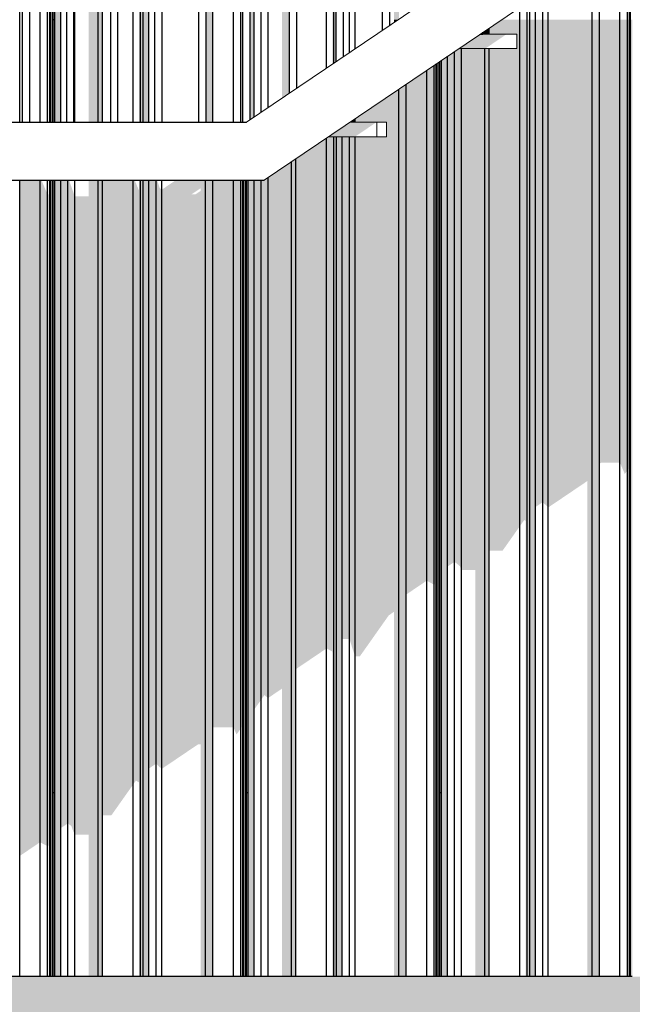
# Model space of a CAD drawing. Header units: metres. Extents: x -58265 to 590738, y -55036 to 35250.
# Tile 137 of 160: x 573226 to 574495, y -50686 to -48649. Entities that reach past the tile are written whole.
import ezdxf

# ---------------------------------------------------------------- set-up
doc = ezdxf.new("R2010")
doc.units = ezdxf.units.M
doc.header["$LTSCALE"] = 0.05
for name, color, linetype in [('Ansicht Süd_3_A_1_Fassaden', 7, 'Continuous'), ('Ansicht Süd_3_A_1_Geländer _ Brüstungen', 7, 'Continuous'), ('Ansicht Süd_3_A_1_Schraffuren', 7, 'Continuous'), ('Ansicht Süd_3_A_1_Treppen', 7, 'Continuous')]:
    doc.layers.add(name, color=color, linetype=linetype)

msp = doc.modelspace()

# ---------------------------------------------------------------- hatches: boundary and pattern name
at = {"layer": 'Ansicht Süd_3_A_1_Schraffuren', "linetype": 'Continuous', "lineweight": 15}
for points in [[(574001.3, -47672.8), (574001.3, -48648.9), (574009.8, -48648.9), (574011.3, -48647.9), (574011.3, -47666)], [(573873.6, -48648.9), (573876.7, -48648.9), (573876.7, -47757), (573873.6, -47759.1)], [(573876.7, -47757), (573876.7, -48648.9), (573881.3, -48648.9), (573881.3, -47753.9)], [(573769.4, -48648.9), (573784.8, -48648.9), (573784.8, -47819.1), (573769.4, -47829.5)], [(573711.6, -47868.6), (573703.4, -47874.1), (573703.4, -48648.9), (573711.6, -48648.9)], [(573285.8, -48648.9), (573288.2, -48648.9), (573288.2, -47876.1), (573285.8, -47876.1)], [(573288.2, -48648.9), (573290, -48648.9), (573290, -47876.1), (573288.2, -47876.1)], [(573290.2, -48648.9), (573293.9, -48648.9), (573293.9, -47876.1), (573290.2, -47876.1)], [(573293.9, -48648.9), (573295.7, -48648.9), (573295.7, -47876.1), (573293.9, -47876.1)], [(573295.7, -48648.9), (573298.8, -48648.9), (573298.8, -47876.1), (573295.7, -47876.1)], [(573298.8, -48648.9), (573311.4, -48648.9), (573311.4, -47876.1), (573298.8, -47876.1)], [(573369.1, -48648.9), (573388.5, -48648.9), (573388.5, -47876.1), (573369.1, -47876.1)], [(573388.5, -48648.9), (573397.4, -48648.9), (573397.4, -47876.1), (573388.5, -47876.1)], [(573473.3, -48648.9), (573476.4, -48648.9), (573476.4, -47876.1), (573473.3, -47876.1)], [(573476.4, -48648.9), (573481.7, -48648.9), (573481.7, -47876.1), (573476.4, -47876.1)], [(573481.7, -48648.9), (573493.4, -48648.9), (573493.4, -47876.1), (573481.7, -47876.1)], [(573612.1, -48648.9), (573626.3, -48648.9), (573626.3, -47876.1), (573612.1, -47876.1)], [(573686.1, -48648.9), (573688.4, -48648.9), (573688.4, -47878.4), (573688.5, -47876.1), (573686.1, -47876.1)], [(573285.8, -48648.9), (573285.8, -48861.1), (573288.2, -48861.1), (573288.2, -48648.9)], [(573288.2, -48648.9), (573288.2, -48861.1), (573290, -48861.1), (573290, -48648.9)], [(573290.2, -48861.1), (573293.9, -48861.1), (573293.9, -48648.9), (573290.2, -48648.9)], [(573293.9, -48648.9), (573293.9, -48861.1), (573295.7, -48861.1), (573295.7, -48648.9)], [(573295.7, -48648.9), (573295.7, -48861.1), (573298.8, -48861.1), (573298.8, -48648.9)], [(573298.8, -48648.9), (573298.8, -48861.1), (573311.4, -48861.1), (573311.4, -48648.9)], [(573369.1, -48648.9), (573369.1, -48861.1), (573388.5, -48861.1), (573388.5, -48648.9)], [(573388.5, -48648.9), (573388.5, -48861.1), (573397.4, -48861.1), (573397.4, -48648.9)], [(573473.3, -48648.9), (573473.3, -48861.1), (573476.4, -48861.1), (573476.4, -48648.9)], [(573476.4, -48648.9), (573476.4, -48861.1), (573481.7, -48861.1), (573481.7, -48648.9)], [(573481.7, -48648.9), (573481.7, -48861.1), (573493.4, -48861.1), (573493.4, -48648.9)], [(573612.1, -48861.1), (573626.3, -48861.1), (573626.3, -48648.9), (573612.1, -48648.9)], [(573688.4, -48648.9), (573686.1, -48648.9), (573686.1, -48861.1), (573688.4, -48861.1)], [(573703.4, -48648.9), (573703.4, -48856), (573711.6, -48850.5), (573711.6, -48648.9)], [(573769.4, -48648.9), (573769.4, -48811.4), (573784.8, -48801), (573784.8, -48648.9)], [(573876.7, -48648.9), (573873.6, -48648.9), (573873.6, -48741), (573876.7, -48738.9)], [(573876.7, -48648.9), (573876.7, -48738.9), (573881.3, -48735.8), (573881.3, -48648.9)], [(574009.8, -48648.9), (574001.3, -48648.9), (574001.3, -48654.7)], [(574189.1, -48678.6), (574198, -48678.6), (574198, -48666.6), (574189.1, -48672.6)], [(574198, -49747.7), (574225.9, -49747.7), (574261.8, -49696.9), (574261.8, -48648.9), (574224.1, -48648.9), (574198, -48666.6), (574198, -48678.6), (574255.9, -48678.6), (574255.9, -48708.6), (574198, -48708.6)], [(574261.8, -48648.9), (574261.8, -49696.9), (574270.8, -49684.2), (574273.9, -49685.9), (574273.9, -50248.9), (574277, -50248.9), (574277, -48648.9)], [(574282.3, -50248.9), (574282.3, -48648.9), (574277, -48648.9), (574277, -50248.9)], [(574294, -50248.9), (574294, -48648.9), (574282.3, -48648.9), (574282.3, -50248.9)], [(574309.1, -48648.9), (574294, -48648.9), (574294, -49657.4), (574309.1, -49647.2)], [(574320.8, -48648.9), (574309.1, -48648.9), (574309.1, -49647.2), (574320.8, -49658)], [(574411.5, -48648.9), (574320.8, -48648.9), (574320.8, -49658), (574401.6, -49603.4), (574401.6, -50248.9), (574411.5, -50248.9)], [(574426.9, -50248.9), (574426.9, -48648.9), (574411.5, -48648.9), (574411.5, -50248.9)], [(574469.1, -48648.9), (574426.9, -48648.9), (574426.9, -49567.6), (574430.4, -49565.2), (574469.1, -49565.2)], [(574484.5, -48648.9), (574469.1, -48648.9), (574469.1, -49565.2), (574479.2, -49588.8), (574484.5, -49581.4)], [(574489, -48648.9), (574484.5, -48648.9), (574484.5, -49581.4), (574486.7, -49578.3), (574486.7, -50248.9), (574489, -50248.9)], [(574490.8, -50248.9), (574490.8, -48648.9), (574489, -48648.9), (574489, -50248.9)], [(574494.7, -48648.9), (574490.8, -48648.9), (574490.8, -49572.4), (574491, -50248.9), (574494.7, -50248.9)], [(574180.2, -48678.6), (574135.8, -48708.6), (574190.4, -48708.6), (574234.8, -48678.6)], [(574180.2, -48678.6), (574135.8, -48708.6), (574190.4, -48708.6), (574234.8, -48678.6)], [(574180.2, -48678.6), (574185.5, -48678.6), (574185.5, -48675)], [(574180.2, -48678.6), (574185.5, -48678.6), (574185.5, -48675)], [(574185.5, -48675), (574185.5, -48678.6), (574189.1, -48678.6), (574189.1, -48672.6)], [(574126.6, -49770.6), (574137.8, -49779.7), (574140.7, -49787.8), (574140.7, -48708.6), (574135.8, -48708.6), (574126.6, -48714.8)], [(574140.7, -48708.6), (574140.7, -49787.8), (574169.7, -49787.8), (574169.7, -50248.9), (574189.1, -50248.9), (574189.1, -48708.6)], [(574189.1, -50248.9), (574198, -50248.9), (574198, -48708.6), (574189.1, -48708.6)], [(574111.9, -48724.7), (574099.3, -48733.3), (574099.3, -50248.9), (574111.9, -50248.9)], [(574126.6, -48714.8), (574111.9, -48724.7), (574111.9, -49780.5), (574126.6, -49770.6)], [(574084.2, -48743.5), (574068.9, -48753.8), (574068.9, -49809.6), (574084.2, -49817.9)], [(574084.2, -48743.5), (574084.2, -49817.9), (574086.4, -49816.4), (574086.4, -50248.9), (574088.7, -50248.9), (574088.7, -48740.4)], [(574090.5, -48739.2), (574088.7, -48740.4), (574088.7, -50248.9), (574090.5, -50248.9)], [(574094.5, -48736.5), (574090.5, -48739.2), (574090.5, -49810.6), (574090.7, -50248.9), (574094.5, -50248.9)], [(574096.2, -48735.3), (574094.5, -48736.5), (574094.5, -50248.9), (574096.2, -50248.9)], [(574099.3, -48733.3), (574096.2, -48735.3), (574096.2, -50248.9), (574099.3, -50248.9)], [(574026.6, -48782.4), (574026.6, -49838.2), (574068.9, -49809.6), (574068.9, -48753.8)], [(574026.6, -48782.4), (574011.3, -48792.8), (574011.3, -50248.9), (574026.6, -50248.9)], [(573920.5, -48854.1), (573920.5, -48861.1), (573985.9, -48861.1), (573985.9, -48891.1), (573920.5, -48891.1), (573920.5, -49966), (573930.6, -49966), (573990.5, -49881.2), (574001.3, -49874), (574001.3, -50248.9), (574011.3, -50248.9), (574011.3, -48792.8)], [(573865.8, -48891.1), (573920.4, -48891.1), (573964.8, -48861.1), (573910.2, -48861.1)], [(573865.8, -48891.1), (573920.4, -48891.1), (573964.8, -48861.1), (573910.2, -48861.1)], [(573920.5, -48854.1), (573910.2, -48861.1), (573920.5, -48861.1)], [(573861.6, -48894), (573861.6, -49949.7), (573872.4, -49955.7), (573873.6, -49958.6), (573873.6, -50248.9), (573876.7, -50248.9), (573876.7, -48891.1), (573865.8, -48891.1)], [(573876.7, -50248.9), (573882, -50248.9), (573882, -48891.1), (573876.7, -48891.1)], [(573882, -50248.9), (573893.7, -50248.9), (573893.7, -48891.1), (573882, -48891.1)], [(573908.8, -48891.1), (573893.7, -48891.1), (573893.7, -49930.2), (573908.8, -49930.2)], [(573908.8, -48891.1), (573908.8, -49930.2), (573920.5, -49966), (573920.5, -48891.1)], [(573861.6, -48894), (573797.7, -48937.1), (573797.7, -49992.9), (573861.6, -49949.7)], [(573740.4, -48975.8), (573740.4, -50052.5), (573769.4, -50032.9), (573769.4, -50248.9), (573788.8, -50248.9), (573788.8, -48943.1)], [(573797.7, -48937.1), (573788.8, -48943.1), (573788.8, -50248.9), (573797.7, -50248.9)], [(573226.1, -50248.9), (573268.3, -50248.9), (573268.3, -48981.1), (573226.1, -48981.1)], [(573268.3, -48981.1), (573268.3, -50248.9), (573283.7, -50248.9), (573283.7, -49010), (573271.3, -48981.1)], [(573283.7, -50248.9), (573288.2, -50248.9), (573288.2, -48981.1), (573285.8, -48981.1), (573285.8, -49010), (573283.7, -49010)], [(573290, -48981.1), (573288.2, -48981.1), (573288.2, -50248.9), (573290, -50248.9)], [(573290, -50248.9), (573293.9, -50248.9), (573293.9, -48981.1), (573290.2, -48981.1), (573290.2, -49004.2)], [(573295.7, -48981.1), (573293.9, -48981.1), (573293.9, -50248.9), (573295.7, -50248.9)], [(573298.8, -48981.1), (573295.7, -48981.1), (573295.7, -50248.9), (573298.8, -50248.9)], [(573311.4, -48981.1), (573298.8, -48981.1), (573298.8, -50248.9), (573311.4, -50248.9)], [(573326, -48981.1), (573311.4, -48981.1), (573311.4, -50248.9), (573326, -50248.9)], [(573326, -50248.9), (573340.1, -50248.9), (573340.1, -49014.3), (573328.4, -48981.1), (573326, -48981.1)], [(573340.1, -50248.9), (573388.5, -50248.9), (573388.5, -48981.1), (573369.1, -48981.1), (573369.1, -49014.3), (573340.1, -49014.3)], [(573397.4, -48981.1), (573388.5, -48981.1), (573388.5, -50248.9), (573397.4, -50248.9)], [(573461.3, -48981.1), (573397.4, -48981.1), (573397.4, -50248.9), (573448.6, -50248.9), (573461.3, -50231)], [(573461.3, -48981.1), (573461.3, -50231), (573466.7, -50223.3), (573473.3, -50227), (573473.3, -50248.9), (573476.4, -50248.9), (573476.4, -48981.1), (573473.3, -48981.1), (573473.3, -49002.7), (573464.2, -48981.1)], [(573481.7, -48981.1), (573476.4, -48981.1), (573476.4, -50248.9), (573481.7, -50248.9)], [(573493.4, -48981.1), (573481.7, -48981.1), (573481.7, -50248.9), (573493.4, -50248.9)], [(573508.6, -48981.1), (573493.4, -48981.1), (573493.4, -50198.5), (573508.6, -50188.3)], [(573508.6, -48981.1), (573508.6, -50188.3), (573520.2, -50199.1), (573520.2, -49000.7), (573515.9, -48996.7), (573510.8, -48981.1)], [(573626.3, -48981.1), (573611, -48981.1), (573611, -50248.9), (573626.3, -50248.9)], [(573668.6, -48981.1), (573626.3, -48981.1), (573626.3, -50112.7), (573668.6, -50112.7)], [(573668.6, -48981.1), (573668.6, -50112.7), (573675.1, -50127.9), (573683.9, -50115.5), (573683.9, -48981.1)], [(573683.9, -48981.1), (573683.9, -50115.5), (573686.1, -50112.4), (573686.1, -50248.9), (573688.5, -50248.9), (573688.5, -48981.1)], [(573690.2, -48981.1), (573688.5, -48981.1), (573688.5, -50248.9), (573690.2, -50248.9)], [(573694.2, -48981.1), (573690.2, -48981.1), (573690.2, -50106.6), (573690.5, -50248.9), (573694.2, -50248.9)], [(573694.2, -50248.9), (573696, -50248.9), (573696, -48981.1), (573694.2, -48981.1)], [(573699, -48981.1), (573696, -48981.1), (573696, -50248.9), (573699, -50248.9)], [(573711.6, -48981.1), (573699, -48981.1), (573699, -50248.9), (573711.6, -50248.9)], [(573711.6, -48981.1), (573711.6, -50076.3), (573726.3, -50055.6), (573726.3, -48981.1)], [(573726.3, -48981.1), (573726.3, -50055.6), (573732.8, -50046.4), (573740.4, -50052.5), (573740.4, -48975.8), (573732.6, -48981.1)], [(573226.1, -50379.3), (573268.3, -50350.7), (573268.3, -50248.9), (573226.1, -50248.9)], [(573283.7, -50248.9), (573268.3, -50248.9), (573268.3, -50350.7), (573283.7, -50359)], [(573283.7, -50359), (573285.8, -50357.6), (573285.8, -50628.9), (573288.2, -50628.9), (573288.2, -50248.9), (573283.7, -50248.9)], [(573290, -50628.9), (573290, -50248.9), (573288.2, -50248.9), (573288.2, -50628.9)], [(573290, -50351.7), (573290.2, -50628.9), (573293.9, -50628.9), (573293.9, -50248.9), (573290, -50248.9)], [(573295.7, -50628.9), (573295.7, -50248.9), (573293.9, -50248.9), (573293.9, -50628.9)], [(573298.8, -50628.9), (573298.8, -50248.9), (573295.7, -50248.9), (573295.7, -50628.9)], [(573311.4, -50628.9), (573311.4, -50248.9), (573298.8, -50248.9), (573298.8, -50628.9)], [(573326, -50248.9), (573311.4, -50248.9), (573311.4, -50321.6), (573326, -50311.7)], [(573326, -50248.9), (573326, -50311.7), (573333.2, -50317.5), (573337.9, -50330.6), (573338.3, -50330), (573340.1, -50335.3), (573340.1, -50248.9)], [(573340.1, -50248.9), (573340.1, -50335.3), (573369.1, -50335.3), (573369.1, -50628.9), (573388.5, -50628.9), (573388.5, -50248.9)], [(573397.4, -50628.9), (573397.4, -50248.9), (573388.5, -50248.9), (573388.5, -50628.9)], [(573397.4, -50248.9), (573397.4, -50295.2), (573415.9, -50295.2), (573448.6, -50248.9)], [(573473.3, -50628.9), (573476.4, -50628.9), (573476.4, -50248.9), (573473.3, -50248.9)], [(573481.7, -50628.9), (573481.7, -50248.9), (573476.4, -50248.9), (573476.4, -50628.9)], [(573493.4, -50628.9), (573493.4, -50248.9), (573481.7, -50248.9), (573481.7, -50628.9)], [(573611, -50248.9), (573601, -50248.9), (573601, -50628.9), (573611, -50628.9)], [(573626.3, -50628.9), (573626.3, -50248.9), (573611, -50248.9), (573611, -50628.9)], [(573686.1, -50628.9), (573688.5, -50628.9), (573688.5, -50248.9), (573686.1, -50248.9)], [(573690.2, -50628.9), (573690.2, -50248.9), (573688.5, -50248.9), (573688.5, -50628.9)], [(573694.2, -50248.9), (573690.5, -50248.9), (573690.5, -50628.9), (573694.2, -50628.9)], [(573696, -50628.9), (573696, -50248.9), (573694.2, -50248.9), (573694.2, -50628.9)], [(573699, -50628.9), (573699, -50248.9), (573696, -50248.9), (573696, -50628.9)], [(573711.6, -50628.9), (573711.6, -50248.9), (573699, -50248.9), (573699, -50628.9)], [(573769.4, -50628.9), (573788.8, -50628.9), (573788.8, -50248.9), (573769.4, -50248.9)], [(573797.7, -50628.9), (573797.7, -50248.9), (573788.8, -50248.9), (573788.8, -50628.9)], [(573873.6, -50628.9), (573876.7, -50628.9), (573876.7, -50248.9), (573873.6, -50248.9)], [(573882, -50628.9), (573882, -50248.9), (573876.7, -50248.9), (573876.7, -50628.9)], [(573893.7, -50628.9), (573893.7, -50248.9), (573882, -50248.9), (573882, -50628.9)], [(574011.3, -50248.9), (574001.3, -50248.9), (574001.3, -50628.9), (574011.3, -50628.9)], [(574026.6, -50628.9), (574026.6, -50248.9), (574011.3, -50248.9), (574011.3, -50628.9)], [(574088.7, -50248.9), (574086.4, -50248.9), (574086.4, -50628.9), (574088.7, -50628.9)], [(574090.5, -50628.9), (574090.5, -50248.9), (574088.7, -50248.9), (574088.7, -50628.9)], [(574094.5, -50248.9), (574090.7, -50248.9), (574090.7, -50628.9), (574094.5, -50628.9)], [(574096.2, -50628.9), (574096.2, -50248.9), (574094.5, -50248.9), (574094.5, -50628.9)], [(574099.3, -50628.9), (574099.3, -50248.9), (574096.2, -50248.9), (574096.2, -50628.9)], [(574111.9, -50628.9), (574111.9, -50248.9), (574099.3, -50248.9), (574099.3, -50628.9)], [(574189.1, -50248.9), (574169.7, -50248.9), (574169.7, -50628.9), (574189.1, -50628.9)], [(574198, -50628.9), (574198, -50248.9), (574189.1, -50248.9), (574189.1, -50628.9)], [(574277, -50248.9), (574273.9, -50248.9), (574273.9, -50628.9), (574277, -50628.9)], [(574282.3, -50628.9), (574282.3, -50248.9), (574277, -50248.9), (574277, -50628.9)], [(574294, -50628.9), (574294, -50248.9), (574282.3, -50248.9), (574282.3, -50628.9)], [(574411.5, -50248.9), (574401.6, -50248.9), (574401.6, -50628.9), (574411.5, -50628.9)], [(574426.9, -50628.9), (574426.9, -50248.9), (574411.5, -50248.9), (574411.5, -50628.9)], [(574486.7, -50628.9), (574489, -50628.9), (574489, -50248.9), (574486.7, -50248.9)], [(574490.8, -50628.9), (574490.8, -50248.9), (574489, -50248.9), (574489, -50628.9)], [(574494.7, -50248.9), (574491, -50248.9), (574491, -50628.9), (574494.7, -50628.9)]]:
    msp.add_hatch(color=7, dxfattribs=at).paths.add_polyline_path(points)
h = msp.add_hatch(color=7, dxfattribs=at)
h.paths.add_polyline_path([(573549.3, -48981.1), (573520.2, -49000.7), (573520.2, -50199.1), (573595.1, -50148.5), (573601, -50148.5), (573601, -50248.9), (573611, -50248.9), (573611, -48981.1)])
h.paths.add_polyline_path([(573582.4, -49010), (573601, -48997.5), (573601, -49003), (573590.6, -49010)], flags=0)
h = msp.add_hatch(color=7, dxfattribs=at)
h.paths.add_polyline_path([(562640.9, -50736.3), (562671.4, -50706.2), (562747, -50706.2), (562747, -50742), (562787.2, -50742), (562827, -50706.2), (562828.1, -50706.2), (562828.1, -50742), (562842, -50742), (562883.8, -50702), (562910.4, -50702), (562910.4, -50742), (562974.2, -50742), (563006.3, -50713.6), (563006.3, -50742), (563021.5, -50742), (563058.5, -50706.2), (563139.2, -50706.2), (563139.2, -50742), (563181.5, -50742), (563222.2, -50706.2), (563224.3, -50706.2), (563224.3, -50712.1), (563224.6, -50742), (563239.2, -50742), (563281.7, -50702), (563310.6, -50702), (563310.6, -50742), (563374.5, -50742), (563406.6, -50713.6), (563406.6, -50742), (563421.7, -50742), (563458.7, -50706.2), (563539.5, -50706.2), (563539.5, -50742), (563581.8, -50742), (563622.4, -50706.2), (563624.6, -50706.2), (563624.6, -50712.1), (563624.8, -50742), (563639.5, -50742), (563681.9, -50702), (563710.9, -50702), (563710.9, -50742), (563774.7, -50742), (563806.9, -50713.6), (563806.9, -50742), (563822, -50742), (563859, -50706.2), (563939.8, -50706.2), (563939.8, -50742), (563982.1, -50742), (564022.7, -50706.2), (564024.9, -50706.2), (564024.9, -50712.1), (564025.1, -50742), (564039.8, -50742), (564082.2, -50702), (564111.2, -50702), (564111.2, -50742), (564175, -50742), (564207.2, -50713.6), (564207.2, -50742), (564222.3, -50742), (564259.3, -50706.2), (564340.1, -50706.2), (564340.1, -50742), (564382.3, -50742), (564423, -50706.2), (564425.1, -50706.2), (564425.1, -50712.1), (564425.4, -50742), (564440, -50742), (564482.5, -50702), (564511.4, -50702), (564511.4, -50742), (564575.3, -50742), (564607.4, -50713.6), (564607.4, -50742), (564622.6, -50742), (564659.6, -50706.2), (564740.3, -50706.2), (564740.3, -50742), (564782.6, -50742), (564823.2, -50706.2), (564825.4, -50706.2), (564825.4, -50712.1), (564825.6, -50742), (564840.3, -50742), (564882.8, -50702), (564911.7, -50702), (564911.7, -50742), (564975.6, -50742), (565007.7, -50713.6), (565007.7, -50742), (565022.8, -50742), (565059.8, -50706.2), (565140.6, -50706.2), (565140.6, -50742), (565182.9, -50742), (565223.5, -50706.2), (565225.7, -50706.2), (565225.7, -50712.1), (565225.9, -50742), (565240.6, -50742), (565283, -50702), (565312, -50702), (565312, -50742), (565375.8, -50742), (565408, -50713.6), (565408, -50742), (565423.1, -50742), (565460.1, -50706.2), (565540.9, -50706.2), (565540.9, -50742), (565583.1, -50742), (565623.8, -50706.2), (565626, -50706.2), (565626, -50712.1), (565626.2, -50742), (565640.8, -50742), (565683.3, -50702), (565712.3, -50702), (565712.3, -50742), (565776.1, -50742), (565808.3, -50713.6), (565808.3, -50742), (565823.4, -50742), (565860.4, -50706.2), (565941.2, -50706.2), (565941.2, -50742), (565983.4, -50742), (566024.1, -50706.2), (566026.2, -50706.2), (566026.2, -50712.1), (566026.5, -50742), (566041.1, -50742), (566083.6, -50702), (566112.5, -50702), (566112.5, -50742), (566176.4, -50742), (566208.5, -50713.6), (566208.5, -50742), (566223.7, -50742), (566260.6, -50706.2), (566341.4, -50706.2), (566341.4, -50742), (566383.7, -50742), (566424.3, -50706.2), (566426.5, -50706.2), (566426.5, -50712.1), (566426.7, -50742), (566441.4, -50742), (566483.8, -50702), (566512.8, -50702), (566512.8, -50742), (566576.7, -50742), (566608.8, -50713.6), (566608.8, -50742), (566623.9, -50742), (566660.9, -50706.2), (566741.7, -50706.2), (566741.7, -50742), (566784, -50742), (566824.6, -50706.2), (566826.8, -50706.2), (566826.8, -50712.1), (566827, -50742), (566841.7, -50742), (566884.1, -50702), (566913.1, -50702), (566913.1, -50742), (566976.9, -50742), (567009.1, -50713.6), (567009.1, -50742), (567024.2, -50742), (567061.2, -50706.2), (567142, -50706.2), (567142, -50742), (567184.2, -50742), (567224.9, -50706.2), (567227.1, -50706.2), (567227.1, -50712.1), (567227.3, -50742), (567241.9, -50742), (567284.4, -50702), (567313.4, -50702), (567313.4, -50742), (567377.2, -50742), (567409.3, -50713.6), (567409.3, -50742), (567424.5, -50742), (567461.5, -50706.2), (567542.2, -50706.2), (567542.2, -50742), (567584.5, -50742), (567625.2, -50706.2), (567627.3, -50706.2), (567627.3, -50712.1), (567627.6, -50742), (567642.2, -50742), (567684.7, -50702), (567713.6, -50702), (567713.6, -50742), (567777.5, -50742), (567809.6, -50713.6), (567809.6, -50742), (567824.7, -50742), (567861.7, -50706.2), (567942.5, -50706.2), (567942.5, -50742), (567984.8, -50742), (568025.4, -50706.2), (568027.6, -50706.2), (568027.6, -50712.1), (568027.8, -50742), (568042.5, -50742), (568084.9, -50702), (568113.9, -50702), (568113.9, -50742), (568177.7, -50742), (568209.9, -50713.6), (568209.9, -50742), (568225, -50742), (568262, -50706.2), (568342.8, -50706.2), (568342.8, -50742), (568385.1, -50742), (568425.7, -50706.2), (568427.9, -50706.2), (568427.9, -50712.1), (568428.1, -50742), (568442.8, -50742), (568485.2, -50702), (568514.2, -50702), (568514.2, -50742), (568578, -50742), (568610.2, -50713.6), (568610.2, -50742), (568625.3, -50742), (568662.3, -50706.2), (568743.1, -50706.2), (568743.1, -50742), (568785.3, -50742), (568826, -50706.2), (568828.1, -50706.2), (568828.1, -50712.1), (568828.4, -50742), (568843, -50742), (568885.5, -50702), (568914.4, -50702), (568914.4, -50742), (568978.3, -50742), (569010.4, -50713.6), (569010.4, -50742), (569025.6, -50742), (569062.6, -50706.2), (569143.3, -50706.2), (569143.3, -50742), (569185.6, -50742), (569226.2, -50706.2), (569228.4, -50706.2), (569228.4, -50712.1), (569228.6, -50742), (569243.3, -50742), (569285.8, -50702), (569314.7, -50702), (569314.7, -50742), (569378.6, -50742), (569410.7, -50713.6), (569410.7, -50742), (569425.8, -50742), (569462.8, -50706.2), (569543.6, -50706.2), (569543.6, -50742), (569585.9, -50742), (569626.5, -50706.2), (569628.7, -50706.2), (569628.7, -50712.1), (569628.9, -50742), (569643.6, -50742), (569686, -50702), (569715, -50702), (569715, -50742), (569778.8, -50742), (569811, -50713.6), (569811, -50742), (569826.1, -50742), (569863.1, -50706.2), (569943.9, -50706.2), (569943.9, -50742), (569986.1, -50742), (570026.8, -50706.2), (570029, -50706.2), (570029, -50712.1), (570029.2, -50742), (570043.8, -50742), (570086.3, -50702), (570115.3, -50702), (570115.3, -50742), (570164, -50742), (568988.6, -51536.5), (568981.1, -51536.5), (568936.1, -51600.2), (568936.1, -51615.2), (568939.7, -51615.2), (568936.1, -51620.2), (568936.1, -51676.1), (568996.1, -51676.1), (568996.1, -51582.8), (569032.5, -51558.2), (569032.5, -51676.1), (569092.5, -51676.1), (569092.5, -51517.6), (569129, -51493), (569129, -51676.1), (569189, -51676.1), (569189, -51452.4), (569225.4, -51427.8), (569225.4, -51676.1), (569285.4, -51676.1), (569285.4, -51387.3), (569321.8, -51362.6), (569321.8, -51676.1), (569381.8, -51676.1), (569381.8, -51322.1), (569418.2, -51297.5), (569418.2, -51676.1), (569478.2, -51676.1), (569478.2, -51256.9), (569514.7, -51232.3), (569514.7, -51676.1), (569574.7, -51676.1), (569574.7, -51191.7), (569611.1, -51167.1), (569611.1, -51656.2), (569597, -51676.1), (570613, -51676.1), (570666.1, -51601.1), (570810.6, -51503.4), (570876.1, -51503.4), (570936.1, -51418.6), (571080.6, -51320.9), (571146.1, -51320.9), (571206.1, -51236.1), (571350.6, -51138.4), (571416.1, -51138.4), (571431.5, -51116.6), (572222.6, -51116.6), (572460.4, -50955.9), (572525.9, -50955.9), (572585.8, -50871.1), (572730.4, -50773.4), (572795.9, -50773.4), (572831.1, -50723.6), (572831.1, -50742), (572845.8, -50742), (572888.2, -50702), (572917.2, -50702), (572917.2, -50742), (572981, -50742), (573013.2, -50713.6), (573013.2, -50742), (573028.3, -50742), (573065.3, -50706.2), (573146.1, -50706.2), (573146.1, -50742), (573188.3, -50742), (573229, -50706.2), (573231.1, -50706.2), (573231.1, -50712.1), (573231.4, -50742), (573246, -50742), (573288.5, -50702), (573317.4, -50702), (573317.4, -50742), (573381.3, -50742), (573413.4, -50713.6), (573413.4, -50742), (573428.6, -50742), (573465.6, -50706.2), (573546.3, -50706.2), (573546.3, -50742), (573588.6, -50742), (573629.2, -50706.2), (573631.4, -50706.2), (573631.4, -50712.1), (573631.6, -50742), (573646.3, -50742), (573688.8, -50702), (573717.7, -50702), (573717.7, -50742), (573781.6, -50742), (573813.7, -50713.6), (573813.7, -50742), (573828.8, -50742), (573865.8, -50706.2), (573946.6, -50706.2), (573946.6, -50742), (573988.9, -50742), (574029.5, -50706.2), (574031.7, -50706.2), (574031.7, -50712.1), (574031.9, -50742), (574046.6, -50742), (574089, -50702), (574118, -50702), (574118, -50742), (574181.8, -50742), (574214, -50713.6), (574214, -50742), (574229.1, -50742), (574266.1, -50706.2), (574346.9, -50706.2), (574346.9, -50742), (574389.1, -50742), (574429.8, -50706.2), (574432, -50706.2), (574432, -50712.1), (574432.2, -50742), (574446.8, -50742), (574489.3, -50702), (574518.3, -50702), (574518.3, -50742), (574582.1, -50742), (574614.3, -50713.6), (574614.3, -50742), (574629.4, -50742), (574666.4, -50706.2), (574747.2, -50706.2), (574747.2, -50742), (574789.4, -50742), (574830.1, -50706.2), (574832.2, -50706.2), (574832.2, -50712.1), (574832.5, -50742), (574847.1, -50742), (574889.6, -50702), (574918.5, -50702), (574918.5, -50742), (574982.4, -50742), (575014.5, -50713.6), (575014.5, -50742), (575029.7, -50742), (575066.6, -50706.2), (575147.4, -50706.2), (575147.4, -50742), (575189.7, -50742), (575230.3, -50706.2), (575232.5, -50706.2), (575232.5, -50712.1), (575232.7, -50742), (575247.4, -50742), (575289.8, -50702), (575318.8, -50702), (575318.8, -50742), (575382.7, -50742), (575414.8, -50713.6), (575414.8, -50742), (575429.9, -50742), (575466.9, -50706.2), (575547.7, -50706.2), (575547.7, -50742), (575590, -50742), (575630.6, -50706.2), (575632.8, -50706.2), (575632.8, -50712.1), (575633, -50742), (575647.7, -50742), (575690.1, -50702), (575719.1, -50702), (575719.1, -50742), (575782.9, -50742), (575815.1, -50713.6), (575815.1, -50742), (575830.2, -50742), (575867.2, -50706.2), (575948, -50706.2), (575948, -50742), (575990.2, -50742), (576030.9, -50706.2), (576033.1, -50706.2), (576033.1, -50712.1), (576033.3, -50742), (576047.9, -50742), (576090.4, -50702), (576119.4, -50702), (576119.4, -50742), (576183.2, -50742), (576215.3, -50713.6), (576215.3, -50742), (576230.5, -50742), (576267.5, -50706.2), (576348.2, -50706.2), (576348.2, -50742), (576390.5, -50742), (576431.2, -50706.2), (576433.3, -50706.2), (576433.3, -50712.1), (576433.6, -50742), (576448.2, -50742), (576490.7, -50702), (576519.6, -50702), (576519.6, -50742), (576583.5, -50742), (576615.6, -50713.6), (576615.6, -50742), (576630.7, -50742), (576667.7, -50706.2), (576748.5, -50706.2), (576748.5, -50742), (576790.8, -50742), (576831.4, -50706.2), (576833.6, -50706.2), (576833.6, -50712.1), (576833.8, -50742), (576848.5, -50742), (576890.9, -50702), (576919.9, -50702), (576919.9, -50742), (576983.7, -50742), (577015.9, -50713.6), (577015.9, -50742), (577031, -50742), (577068, -50706.2), (577148.8, -50706.2), (577148.8, -50742), (577191.1, -50742), (577231.7, -50706.2), (577233.9, -50706.2), (577233.9, -50712.1), (577234.1, -50742), (577248.8, -50742), (577291.2, -50702), (577320.2, -50702), (577320.2, -50742), (577384, -50742), (577416.2, -50713.6), (577416.2, -50742), (577431.3, -50742), (577468.3, -50706.2), (577549.1, -50706.2), (577549.1, -50742), (577591.3, -50742), (577632, -50706.2), (577634.1, -50706.2), (577634.1, -50712.1), (577634.4, -50742), (577649, -50742), (577691.5, -50702), (577720.4, -50702), (577720.4, -50742), (577784.3, -50742), (577816.4, -50713.6), (577816.4, -50742), (577831.6, -50742), (577868.6, -50706.2), (577949.3, -50706.2), (577949.3, -50742), (577991.6, -50742), (578032.2, -50706.2), (578034.4, -50706.2), (578034.4, -50712.1), (578034.6, -50742), (578049.3, -50742), (578091.8, -50702), (578120.7, -50702), (578120.7, -50742), (578184.6, -50742), (578216.7, -50713.6), (578216.7, -50742), (578231.8, -50742), (578268.8, -50706.2), (578349.6, -50706.2), (578349.6, -50742), (578391.9, -50742), (578432.5, -50706.2), (578434.7, -50706.2), (578434.7, -50712.1), (578434.9, -50742), (578449.6, -50742), (578492, -50702), (578521, -50702), (578521, -50742), (578584.8, -50742), (578617, -50713.6), (578617, -50742), (578632.1, -50742), (578669.1, -50706.2), (578749.9, -50706.2), (578749.9, -50742), (578792.1, -50742), (578832.8, -50706.2), (578835, -50706.2), (578835, -50712.1), (578835.2, -50742), (578849.8, -50742), (578892.3, -50702), (578921.3, -50702), (578921.3, -50742), (578985.1, -50742), (579017.3, -50713.6), (579017.3, -50742), (579032.4, -50742), (579069.4, -50706.2), (579150.2, -50706.2), (579150.2, -50742), (579192.4, -50742), (579233.1, -50706.2), (579235.2, -50706.2), (579235.2, -50712.1), (579235.5, -50742), (579250.1, -50742), (579292.6, -50702), (579321.5, -50702), (579321.5, -50742), (579385.4, -50742), (579417.5, -50713.6), (579417.5, -50742), (579432.7, -50742), (579469.6, -50706.2), (579550.4, -50706.2), (579550.4, -50742), (579592.7, -50742), (579633.3, -50706.2), (579635.5, -50706.2), (579635.5, -50712.1), (579635.7, -50742), (579650.4, -50742), (579692.8, -50702), (579721.8, -50702), (579721.8, -50742), (579785.7, -50742), (579817.8, -50713.6), (579817.8, -50742), (579832.9, -50742), (579869.9, -50706.2), (579950.7, -50706.2), (579950.7, -50742), (579993, -50742), (580033.6, -50706.2), (580035.8, -50706.2), (580035.8, -50712.1), (580036, -50742), (580050.7, -50742), (580093.1, -50702), (580122.1, -50702), (580122.1, -50742), (580185.9, -50742), (580218.1, -50713.6), (580218.1, -50742), (580233.2, -50742), (580270.2, -50706.2), (580351, -50706.2), (580351, -50742), (580393.2, -50742), (580433.9, -50706.2), (580436.1, -50706.2), (580436.1, -50712.1), (580436.3, -50742), (580450.9, -50742), (580493.4, -50702), (580522.4, -50702), (580522.4, -50742), (580586.2, -50742), (580618.3, -50713.6), (580618.3, -50742), (580633.5, -50742), (580670.5, -50706.2), (580751.2, -50706.2), (580751.2, -50742), (580793.5, -50742), (580834.2, -50706.2), (580836.3, -50706.2), (580836.3, -50712.1), (580836.6, -50742), (580851.2, -50742), (580893.7, -50702), (580922.6, -50702), (580922.6, -50742), (580986.5, -50742), (581018.6, -50713.6), (581018.6, -50742), (581033.7, -50742), (581070.7, -50706.2), (581151.5, -50706.2), (581151.5, -50742), (581193.8, -50742), (581234.4, -50706.2), (581236.6, -50706.2), (581236.6, -50712.1), (581236.8, -50742), (581251.5, -50742), (581293.9, -50702), (581322.9, -50702), (581322.9, -50742), (581386.7, -50742), (581418.9, -50713.6), (581418.9, -50742), (581434, -50742), (581471, -50706.2), (581551.8, -50706.2), (581551.8, -50742), (581594.1, -50742), (581634.7, -50706.2), (581636.9, -50706.2), (581636.9, -50712.1), (581637.1, -50742), (581651.8, -50742), (581694.2, -50702), (581723.2, -50702), (581723.2, -50742), (581787, -50742), (581819.2, -50713.6), (581819.2, -50742), (581834.3, -50742), (581871.3, -50706.2), (581952.1, -50706.2), (581952.1, -50742), (581994.3, -50742), (582035, -50706.2), (582037.1, -50706.2), (582037.1, -50712.1), (582037.4, -50742), (582052, -50742), (582094.5, -50702), (582123.4, -50702), (582123.4, -50742), (582187.3, -50742), (582219.4, -50713.6), (582219.4, -50742), (582234.6, -50742), (582271.6, -50706.2), (582352.3, -50706.2), (582352.3, -50742), (582394.6, -50742), (582435.2, -50706.2), (582437.4, -50706.2), (582437.4, -50712.1), (582437.6, -50742), (582452.3, -50742), (582494.8, -50702), (582523.7, -50702), (582523.7, -50742), (582587.6, -50742), (582619.7, -50713.6), (582619.7, -50742), (582634.8, -50742), (582671.8, -50706.2), (582752.6, -50706.2), (582752.6, -50742), (582794.9, -50742), (582835.5, -50706.2), (582837.7, -50706.2), (582837.7, -50712.1), (582837.9, -50742), (582852.6, -50742), (582895, -50702), (582924, -50702), (582924, -50742), (582987.8, -50742), (583020, -50713.6), (583020, -50742), (583035.1, -50742), (583072.1, -50706.2), (583152.9, -50706.2), (583152.9, -50742), (583195.1, -50742), (583235.8, -50706.2), (583238, -50706.2), (583238, -50712.1), (583238.2, -50742), (583252.8, -50742), (583295.3, -50702), (583324.3, -50702), (583324.3, -50742), (583388.1, -50742), (583420.2, -50713.6), (583420.2, -50742), (583435.4, -50742), (583472.4, -50706.2), (583553.2, -50706.2), (583553.2, -50742), (583595.4, -50742), (583636.1, -50706.2), (583638.2, -50706.2), (583638.2, -50712.1), (583638.5, -50742), (583653.1, -50742), (583695.6, -50702), (583724.5, -50702), (583724.5, -50742), (583788.4, -50742), (583820.5, -50713.6), (583820.5, -50742), (583835.6, -50742), (583872.6, -50706.2), (583953.4, -50706.2), (583953.4, -50742), (583995.7, -50742), (584036.3, -50706.2), (584038.5, -50706.2), (584038.5, -50712.1), (584038.7, -50742), (584053.4, -50742), (584095.8, -50702), (584124.4, -50702), (584124.4, -50742), (584185, -50742), (584215.5, -50714.5), (584215.5, -50742), (584229.8, -50742), (584266.2, -50706.2), (584341.7, -50706.2), (584341.7, -50742), (584381.8, -50742), (584421.6, -50706.2), (584422.6, -50706.2), (584422.6, -50742), (584435.9, -50742), (584435.9, -50628.9), (570455, -50628.9), (570370.4, -50686.1), (570156.1, -50686.1), (570240.7, -50628.9), (562640.9, -50628.9)])
h.paths.add_polyline_path([(569671.1, -51571.3), (569671.1, -51126.5), (569707.5, -51101.9), (569707.5, -51519.8)], flags=0)
h.paths.add_polyline_path([(569804, -51383.4), (569767.5, -51435), (569767.5, -51061.4), (569804, -51036.7)], flags=0)
h.paths.add_polyline_path([(569864, -51298.6), (569864, -50996.2), (569900.4, -50971.6), (569900.4, -51247.1)], flags=0)
h.paths.add_polyline_path([(569960.4, -50983.1), (569996.8, -50983.1), (569996.8, -51110.7), (569960.4, -51162.2)], flags=0)
h.paths.add_polyline_path([(569960.4, -50962.9), (569960.4, -50931), (569996.8, -50906.4), (569996.8, -50911.9), (569996.1, -50912.4)], flags=0)
h.paths.add_polyline_path([(570087.1, -50983.1), (570056.8, -51025.9), (570056.8, -50983.1)], flags=0)
h.paths.add_polyline_path([(570056.8, -50865.8), (570093.2, -50841.2), (570093.2, -50846.7), (570056.8, -50871.3)], flags=0)
h.paths.add_polyline_path([(570189.7, -50781.5), (570153.2, -50806.2), (570153.2, -50800.7), (570189.7, -50776)], flags=0)
h.paths.add_polyline_path([(570249.7, -50735.5), (570286.1, -50710.9), (570286.1, -50716.4), (570249.7, -50741)], flags=0)

# ---------------------------------------------------------------- linework, layer by layer
at = {"layer": 'Ansicht Süd_3_A_1_Fassaden', "color": 7, "linetype": 'Continuous', "lineweight": 25}
for p, q in [((573920.5, -48648.9), (573920.5, -47727.4)), ((573908.8, -48648.9), (573908.8, -47735.3)), ((573861.6, -48648.9), (573861.6, -47767.2)), ((573876.7, -48648.9), (573876.7, -47757)), ((573740.4, -48648.9), (573740.4, -47849.1)), ((573711.6, -48648.9), (573711.6, -47868.6)), ((573726.3, -48648.9), (573726.3, -47858.7)), ((573226.1, -48648.9), (573226.1, -47876.1)), ((573268.3, -48648.9), (573268.3, -47876.1)), ((573283.7, -48648.9), (573283.7, -47876.1)), ((573288.2, -48648.9), (573288.2, -47876.1)), ((573290, -48648.9), (573290, -47876.1)), ((573293.9, -48648.9), (573293.9, -47876.1)), ((573295.7, -48648.9), (573295.7, -47876.1)), ((573298.8, -48648.9), (573298.8, -47876.1)), ((573311.4, -48648.9), (573311.4, -47876.1)), ((573340.1, -48648.9), (573340.1, -47876.1)), ((573388.5, -48648.9), (573388.5, -47876.1)), ((573397.4, -48648.9), (573397.4, -47876.1)), ((573461.3, -48648.9), (573461.3, -47876.1)), ((573476.4, -48648.9), (573476.4, -47876.1)), ((573481.7, -48648.9), (573481.7, -47876.1)), ((573493.4, -48648.9), (573493.4, -47876.1)), ((573626.3, -48648.9), (573626.3, -47876.1)), ((573668.6, -48648.9), (573668.6, -47876.1)), ((573683.9, -48648.9), (573683.9, -47876.1)), ((574411.5, -48648.9), (574411.5, -48526.1)), ((574426.9, -48648.9), (574426.9, -48526.1)), ((574469.1, -48648.9), (574469.1, -48526.1)), ((574484.5, -48648.9), (574484.5, -48526.1)), ((574489, -48648.9), (574489, -48526.1)), ((574490.8, -48648.9), (574490.8, -48526.1)), ((574320.8, -48648.9), (574320.8, -48583.6)), ((574294, -48648.9), (574294, -48601.7)), ((574309.1, -48648.9), (574309.1, -48591.5)), ((574261.8, -48648.9), (574261.8, -48623.4)), ((574277, -48648.9), (574277, -48613.2)), ((574282.3, -48648.9), (574282.3, -48609.6)), ((573226.1, -48861.1), (573226.1, -48648.9)), ((573268.3, -48861.1), (573268.3, -48648.9)), ((573283.7, -48861.1), (573283.7, -48648.9)), ((573288.2, -48861.1), (573288.2, -48648.9)), ((573290, -48861.1), (573290, -48648.9)), ((573293.9, -48861.1), (573293.9, -48648.9)), ((573295.7, -48861.1), (573295.7, -48648.9)), ((573298.8, -48648.9), (573295.7, -48648.9)), ((573298.8, -48861.1), (573298.8, -48648.9)), ((573311.4, -48861.1), (573311.4, -48648.9)), ((573340.1, -48861.1), (573340.1, -48648.9)), ((573388.5, -48861.1), (573388.5, -48648.9)), ((573397.4, -48861.1), (573397.4, -48648.9)), ((573461.3, -48861.1), (573461.3, -48648.9)), ((573476.4, -48861.1), (573476.4, -48648.9)), ((573481.7, -48861.1), (573481.7, -48648.9)), ((573493.4, -48861.1), (573493.4, -48648.9)), ((573626.3, -48861.1), (573626.3, -48648.9)), ((573668.6, -48861.1), (573668.6, -48648.9)), ((573683.9, -48861.1), (573683.9, -48648.9)), ((573711.6, -48850.5), (573711.6, -48648.9)), ((573726.3, -48840.6), (573726.3, -48648.9)), ((573740.4, -48831), (573740.4, -48648.9)), ((573861.6, -48749.1), (573861.6, -48648.9)), ((573876.7, -48738.9), (573876.7, -48648.9)), ((573908.8, -48717.2), (573908.8, -48648.9)), ((573920.5, -48709.3), (573920.5, -48648.9)), ((574198, -48678.6), (574198, -48666.6)), ((574261.8, -50248.9), (574261.8, -48648.9)), ((574277, -50248.9), (574277, -48648.9)), ((574282.3, -50248.9), (574282.3, -48648.9)), ((574294, -50248.9), (574294, -48648.9)), ((574309.1, -50248.9), (574309.1, -48648.9)), ((574320.8, -50248.9), (574320.8, -48648.9)), ((574411.5, -50248.9), (574411.5, -48648.9)), ((574426.9, -50248.9), (574426.9, -48648.9)), ((574469.1, -50248.9), (574469.1, -48648.9)), ((574484.5, -50248.9), (574484.5, -48648.9)), ((574489, -50248.9), (574489, -48648.9)), ((574490.8, -50248.9), (574490.8, -48648.9)), ((574189.1, -48678.6), (574189.1, -48672.6)), ((574140.7, -50248.9), (574140.7, -48708.6)), ((574189.1, -50248.9), (574189.1, -48708.6)), ((574198, -50248.9), (574198, -48708.6)), ((574111.9, -50248.9), (574111.9, -48724.7)), ((574126.6, -50248.9), (574126.6, -48714.8)), ((574084.2, -50248.9), (574084.2, -48743.5)), ((574088.7, -50248.9), (574088.7, -48740.4)), ((574090.5, -50248.9), (574090.5, -48739.2)), ((574094.5, -50248.9), (574094.5, -48736.5)), ((574096.2, -50248.9), (574096.2, -48735.3)), ((574099.3, -50248.9), (574099.3, -48733.3)), ((574068.9, -50248.9), (574068.9, -48753.8)), ((574026.6, -50248.9), (574026.6, -48782.4)), ((574011.3, -50248.9), (574011.3, -48792.8)), ((573920.5, -48861.1), (573920.5, -48854.1)), ((573876.7, -50248.9), (573876.7, -48891.1)), ((573882, -50248.9), (573882, -48891.1)), ((573893.7, -50248.9), (573893.7, -48891.1)), ((573908.8, -50248.9), (573908.8, -48891.1)), ((573920.5, -50248.9), (573920.5, -48891.1)), ((573861.6, -50248.9), (573861.6, -48894)), ((573788.8, -50248.9), (573788.8, -48943.1)), ((573797.7, -50248.9), (573797.7, -48937.1)), ((573226.1, -50248.9), (573226.1, -48981.1)), ((573268.3, -50248.9), (573268.3, -48981.1)), ((573283.7, -50248.9), (573283.7, -48981.1)), ((573288.2, -50248.9), (573288.2, -48981.1)), ((573290, -50248.9), (573290, -48981.1)), ((573293.9, -50248.9), (573293.9, -48981.1)), ((573295.7, -50248.9), (573295.7, -48981.1)), ((573298.8, -50248.9), (573298.8, -48981.1)), ((573311.4, -50248.9), (573311.4, -48981.1)), ((573326, -50248.9), (573326, -48981.1)), ((573340.1, -50248.9), (573340.1, -48981.1)), ((573388.5, -50248.9), (573388.5, -48981.1)), ((573397.4, -50248.9), (573397.4, -48981.1)), ((573461.3, -50248.9), (573461.3, -48981.1)), ((573476.4, -50248.9), (573476.4, -48981.1)), ((573481.7, -50248.9), (573481.7, -48981.1)), ((573493.4, -50248.9), (573493.4, -48981.1)), ((573508.6, -50248.9), (573508.6, -48981.1)), ((573520.2, -50248.9), (573520.2, -48981.1)), ((573611, -50248.9), (573611, -48981.1)), ((573626.3, -50248.9), (573626.3, -48981.1)), ((573668.6, -50248.9), (573668.6, -48981.1)), ((573683.9, -50248.9), (573683.9, -48981.1)), ((573688.5, -50248.9), (573688.5, -48981.1)), ((573690.2, -50248.9), (573690.2, -48981.1)), ((573694.2, -50248.9), (573694.2, -48981.1)), ((573696, -50248.9), (573696, -48981.1)), ((573699, -50248.9), (573699, -48981.1)), ((573711.6, -50248.9), (573711.6, -48981.1)), ((573726.3, -50248.9), (573726.3, -48981.1)), ((573740.4, -50248.9), (573740.4, -48975.8)), ((573226.1, -50628.9), (573226.1, -50248.9)), ((573268.3, -50628.9), (573268.3, -50248.9)), ((573283.7, -50628.9), (573283.7, -50248.9)), ((573288.2, -50628.9), (573288.2, -50248.9)), ((573290, -50628.9), (573290, -50248.9)), ((573293.9, -50628.9), (573293.9, -50248.9)), ((573295.7, -50628.9), (573295.7, -50248.9)), ((573298.8, -50248.9), (573295.7, -50248.9)), ((573298.8, -50628.9), (573298.8, -50248.9)), ((573311.4, -50628.9), (573311.4, -50248.9)), ((573326, -50628.9), (573326, -50248.9)), ((573340.1, -50628.9), (573340.1, -50248.9)), ((573388.5, -50628.9), (573388.5, -50248.9)), ((573397.4, -50628.9), (573397.4, -50248.9)), ((573461.3, -50628.9), (573461.3, -50248.9)), ((573476.4, -50628.9), (573476.4, -50248.9)), ((573481.7, -50628.9), (573481.7, -50248.9)), ((573493.4, -50628.9), (573493.4, -50248.9)), ((573508.6, -50628.9), (573508.6, -50248.9)), ((573520.2, -50628.9), (573520.2, -50248.9)), ((573611, -50628.9), (573611, -50248.9)), ((573626.3, -50628.9), (573626.3, -50248.9)), ((573668.6, -50628.9), (573668.6, -50248.9)), ((573683.9, -50628.9), (573683.9, -50248.9)), ((573688.5, -50628.9), (573688.5, -50248.9)), ((573690.2, -50628.9), (573690.2, -50248.9)), ((573694.2, -50628.9), (573694.2, -50248.9)), ((573696, -50628.9), (573696, -50248.9)), ((573699, -50248.9), (573696, -50248.9)), ((573699, -50628.9), (573699, -50248.9)), ((573711.6, -50628.9), (573711.6, -50248.9)), ((573726.3, -50628.9), (573726.3, -50248.9)), ((573740.4, -50628.9), (573740.4, -50248.9)), ((573788.8, -50628.9), (573788.8, -50248.9)), ((573797.7, -50628.9), (573797.7, -50248.9)), ((573861.6, -50628.9), (573861.6, -50248.9)), ((573876.7, -50628.9), (573876.7, -50248.9)), ((573882, -50628.9), (573882, -50248.9)), ((573893.7, -50628.9), (573893.7, -50248.9)), ((573908.8, -50628.9), (573908.8, -50248.9)), ((573920.5, -50628.9), (573920.5, -50248.9)), ((574011.3, -50628.9), (574011.3, -50248.9)), ((574026.6, -50628.9), (574026.6, -50248.9)), ((574068.9, -50628.9), (574068.9, -50248.9)), ((574084.2, -50628.9), (574084.2, -50248.9)), ((574088.7, -50628.9), (574088.7, -50248.9)), ((574090.5, -50628.9), (574090.5, -50248.9)), ((574094.5, -50628.9), (574094.5, -50248.9)), ((574096.2, -50628.9), (574096.2, -50248.9)), ((574099.3, -50248.9), (574096.2, -50248.9)), ((574099.3, -50628.9), (574099.3, -50248.9)), ((574111.9, -50628.9), (574111.9, -50248.9)), ((574126.6, -50628.9), (574126.6, -50248.9)), ((574140.7, -50628.9), (574140.7, -50248.9)), ((574189.1, -50628.9), (574189.1, -50248.9)), ((574198, -50628.9), (574198, -50248.9)), ((574261.8, -50628.9), (574261.8, -50248.9)), ((574277, -50628.9), (574277, -50248.9)), ((574282.3, -50628.9), (574282.3, -50248.9)), ((574294, -50628.9), (574294, -50248.9)), ((574309.1, -50628.9), (574309.1, -50248.9)), ((574320.8, -50628.9), (574320.8, -50248.9)), ((574411.5, -50628.9), (574411.5, -50248.9)), ((574426.9, -50628.9), (574426.9, -50248.9)), ((574469.1, -50628.9), (574469.1, -50248.9)), ((574484.5, -50628.9), (574484.5, -50248.9)), ((574489, -50628.9), (574489, -50248.9)), ((574490.8, -50628.9), (574490.8, -50248.9)), ((573226.1, -50628.9), (573210.7, -50628.9)), ((573268.3, -50628.9), (573226.1, -50628.9)), ((573283.7, -50628.9), (573268.3, -50628.9)), ((573288.2, -50628.9), (573283.7, -50628.9)), ((573290, -50628.9), (573288.2, -50628.9)), ((573293.9, -50628.9), (573290, -50628.9)), ((573295.7, -50628.9), (573293.9, -50628.9)), ((573298.8, -50628.9), (573295.7, -50628.9)), ((573311.4, -50628.9), (573298.8, -50628.9)), ((573326, -50628.9), (573311.4, -50628.9)), ((573340.1, -50628.9), (573326, -50628.9)), ((573388.5, -50628.9), (573340.1, -50628.9)), ((573397.4, -50628.9), (573388.5, -50628.9)), ((573461.3, -50628.9), (573397.4, -50628.9)), ((573476.4, -50628.9), (573461.3, -50628.9)), ((573481.7, -50628.9), (573476.4, -50628.9)), ((573493.4, -50628.9), (573481.7, -50628.9)), ((573508.6, -50628.9), (573493.4, -50628.9)), ((573520.2, -50628.9), (573508.6, -50628.9)), ((573611, -50628.9), (573520.2, -50628.9)), ((573626.3, -50628.9), (573611, -50628.9)), ((573668.6, -50628.9), (573626.3, -50628.9)), ((573683.9, -50628.9), (573668.6, -50628.9)), ((573688.5, -50628.9), (573683.9, -50628.9)), ((573690.2, -50628.9), (573688.5, -50628.9)), ((573694.2, -50628.9), (573690.2, -50628.9)), ((573696, -50628.9), (573694.2, -50628.9)), ((573699, -50628.9), (573696, -50628.9)), ((573711.6, -50628.9), (573699, -50628.9)), ((573726.3, -50628.9), (573711.6, -50628.9)), ((573740.4, -50628.9), (573726.3, -50628.9)), ((573788.8, -50628.9), (573740.4, -50628.9)), ((573797.7, -50628.9), (573788.8, -50628.9)), ((573861.6, -50628.9), (573797.7, -50628.9)), ((573876.7, -50628.9), (573861.6, -50628.9)), ((573882, -50628.9), (573876.7, -50628.9)), ((573893.7, -50628.9), (573882, -50628.9)), ((573908.8, -50628.9), (573893.7, -50628.9)), ((573920.5, -50628.9), (573908.8, -50628.9)), ((574011.3, -50628.9), (573920.5, -50628.9)), ((574026.6, -50628.9), (574011.3, -50628.9)), ((574068.9, -50628.9), (574026.6, -50628.9)), ((574084.2, -50628.9), (574068.9, -50628.9)), ((574088.7, -50628.9), (574084.2, -50628.9)), ((574090.5, -50628.9), (574088.7, -50628.9)), ((574094.5, -50628.9), (574090.5, -50628.9)), ((574096.2, -50628.9), (574094.5, -50628.9)), ((574099.3, -50628.9), (574096.2, -50628.9)), ((574111.9, -50628.9), (574099.3, -50628.9)), ((574126.6, -50628.9), (574111.9, -50628.9)), ((574140.7, -50628.9), (574126.6, -50628.9)), ((574189.1, -50628.9), (574140.7, -50628.9)), ((574198, -50628.9), (574189.1, -50628.9)), ((574261.8, -50628.9), (574198, -50628.9)), ((574277, -50628.9), (574261.8, -50628.9)), ((574282.3, -50628.9), (574277, -50628.9)), ((574294, -50628.9), (574282.3, -50628.9)), ((574309.1, -50628.9), (574294, -50628.9)), ((574320.8, -50628.9), (574309.1, -50628.9)), ((574411.5, -50628.9), (574320.8, -50628.9)), ((574426.9, -50628.9), (574411.5, -50628.9)), ((574469.1, -50628.9), (574426.9, -50628.9)), ((574484.5, -50628.9), (574469.1, -50628.9)), ((574489, -50628.9), (574484.5, -50628.9)), ((574490.8, -50628.9), (574489, -50628.9)), ((574494.7, -50628.9), (574490.8, -50628.9))]:
    msp.add_line(p, q, dxfattribs=at)
at = {"layer": 'Ansicht Süd_3_A_1_Geländer _ Brüstungen', "color": 7, "linetype": 'Continuous', "lineweight": 25}
for p, q in [((573977.7, -48670.6), (573977.7, -47688.7)), ((573977.7, -48670.6), (573977.7, -47688.7)), ((573992.7, -48660.5), (573992.7, -47678.6)), ((573992.7, -48660.5), (573992.7, -47678.6)), ((573896.3, -48725.7), (573896.3, -47743.8)), ((573896.3, -48725.7), (573896.3, -47743.8)), ((573881.3, -48735.8), (573881.3, -47753.9)), ((573881.3, -48735.8), (573881.3, -47753.9)), ((573799.8, -48790.9), (573799.8, -47809)), ((573799.8, -48790.9), (573799.8, -47809)), ((573784.8, -48801), (573784.8, -47819.1)), ((573784.8, -48801), (573784.8, -47819.1)), ((573703.4, -48856), (573703.4, -47874.1)), ((573703.4, -48856), (573703.4, -47874.1)), ((573232.1, -48861.1), (573232.1, -47876.1)), ((573232.1, -48861.1), (573232.1, -47876.1)), ((573247.1, -48861.1), (573247.1, -47876.1)), ((573247.1, -48861.1), (573247.1, -47876.1)), ((573323.4, -48861.1), (573323.4, -47876.1)), ((573323.4, -48861.1), (573323.4, -47876.1)), ((573338.4, -48861.1), (573338.4, -47876.1)), ((573338.4, -48861.1), (573338.4, -47876.1)), ((573414.6, -48861.1), (573414.6, -47876.1)), ((573414.6, -48861.1), (573414.6, -47876.1)), ((573429.6, -48861.1), (573429.6, -47876.1)), ((573429.6, -48861.1), (573429.6, -47876.1)), ((573505.9, -48861.1), (573505.9, -47876.1)), ((573505.9, -48861.1), (573505.9, -47876.1)), ((573520.9, -48861.1), (573520.9, -47876.1)), ((573520.9, -48861.1), (573520.9, -47876.1)), ((573597.1, -48861.1), (573597.1, -47876.1)), ((573597.1, -48861.1), (573597.1, -47876.1)), ((573612.1, -48861.1), (573612.1, -47876.1)), ((573612.1, -48861.1), (573612.1, -47876.1)), ((573688.4, -48861.1), (573688.4, -47878.4)), ((573688.4, -48861.1), (573688.4, -47878.4)), ((574180.2, -48678.6), (574185.5, -48678.6)), ((574180.2, -48678.6), (574185.5, -48678.6)), ((574185.5, -48678.6), (574185.5, -48675)), ((574185.5, -48678.6), (574185.5, -48675))]:
    msp.add_line(p, q, dxfattribs=at)
at = {"layer": 'Ansicht Süd_3_A_1_Treppen', "color": 7, "linetype": 'Continuous', "lineweight": 15}
for p, q in [((573695.9, -48861.1), (576395.9, -47036.1)), ((573695.9, -48861.1), (576395.9, -47036.1)), ((573732.6, -48981.1), (576432.6, -47156.1)), ((573732.6, -48981.1), (576432.6, -47156.1))]:
    msp.add_line(p, q, dxfattribs=at)
at = {"layer": 'Ansicht Süd_3_A_1_Treppen', "color": 7, "linetype": 'Continuous', "lineweight": 18}
for p, q in [((574185.5, -48678.6), (574255.9, -48678.6)), ((574185.5, -48678.6), (574255.9, -48678.6)), ((574255.9, -48708.6), (574255.9, -48678.6)), ((574255.9, -48708.6), (574255.9, -48678.6)), ((574135.8, -48708.6), (574255.9, -48708.6)), ((574135.8, -48708.6), (574255.9, -48708.6)), ((573910.2, -48861.1), (573965.9, -48861.1)), ((573910.2, -48861.1), (573965.9, -48861.1)), ((573965.9, -48861.1), (573985.9, -48861.1)), ((573965.9, -48891.1), (573965.9, -48861.1)), ((573965.9, -48861.1), (573985.9, -48861.1)), ((573965.9, -48891.1), (573965.9, -48861.1)), ((573985.9, -48891.1), (573985.9, -48861.1)), ((573985.9, -48891.1), (573985.9, -48861.1)), ((573865.8, -48891.1), (573965.9, -48891.1)), ((573865.8, -48891.1), (573965.9, -48891.1)), ((573965.9, -48891.1), (573985.9, -48891.1)), ((573965.9, -48891.1), (573985.9, -48891.1))]:
    msp.add_line(p, q, dxfattribs=at)
at = {"layer": 'Ansicht Süd_3_A_1_Treppen', "color": 7, "linetype": 'Continuous', "lineweight": 25}
for p, q in [((572856.1, -48861.1), (573695.9, -48861.1)), ((572856.1, -48861.1), (573695.9, -48861.1)), ((572892.9, -48981.1), (573732.6, -48981.1)), ((572892.9, -48981.1), (573732.6, -48981.1))]:
    msp.add_line(p, q, dxfattribs=at)

doc.saveas('drawing.dxf')
